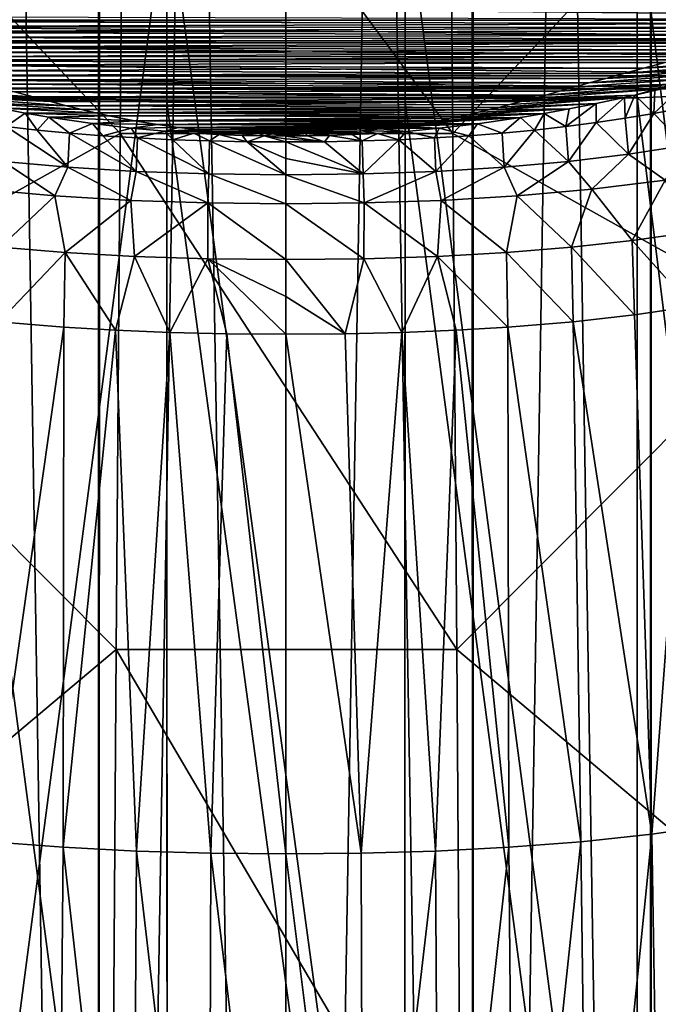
# Model space of a CAD drawing. Header units: millimetres. Extents: x -44 to 78, y -375 to 458.
# Tile 43 of 76: x -3.16 to 4.42, y 261.49 to 273.2. Entities that reach past the tile are written whole.
import ezdxf

# ---------------------------------------------------------------- set-up
doc = ezdxf.new("R2010")
doc.units = ezdxf.units.MM
doc.header["$LTSCALE"] = 198.929398
for name, color, linetype in [('120', 7, 'CONTINUOUS'), ('128', 7, 'CONTINUOUS'), ('129', 7, 'CONTINUOUS'), ('130', 7, 'CONTINUOUS'), ('131', 7, 'CONTINUOUS'), ('132', 7, 'CONTINUOUS'), ('133', 7, 'CONTINUOUS'), ('155', 7, 'CONTINUOUS'), ('156', 7, 'CONTINUOUS'), ('157', 7, 'CONTINUOUS'), ('158', 7, 'CONTINUOUS'), ('166', 7, 'CONTINUOUS'), ('175', 7, 'CONTINUOUS'), ('176', 7, 'CONTINUOUS'), ('262', 7, 'CONTINUOUS'), ('263', 7, 'CONTINUOUS'), ('264', 7, 'CONTINUOUS'), ('5', 7, 'CONTINUOUS'), ('6', 7, 'CONTINUOUS')]:
    doc.layers.add(name, color=color, linetype=linetype)

msp = doc.modelspace()

# ---------------------------------------------------------------- linework, layer by layer
at = {"layer": '120', "color": 7, "linetype": 'CONTINUOUS', "true_color": 0xa2afbf}
for points in [[(-1.971, 271.845, 129.913), (-5.76, 275.867, 146.967), (-1.923, 277.121, 149.664), (-1.971, 271.845, 129.913)], [(-1.971, 271.845, 129.913), (-1.923, 277.121, 149.664), (1.983, 271.844, 129.913), (-1.971, 271.845, 129.913)], [(1.983, 271.844, 129.913), (-1.923, 277.121, 149.664), (1.935, 277.12, 149.664), (1.983, 271.844, 129.913)], [(1.983, 271.844, 129.913), (1.935, 277.12, 149.664), (5.771, 275.865, 146.967), (1.983, 271.844, 129.913)], [(-5.924, 269.634, 124.48), (-5.76, 275.867, 146.967), (-1.971, 271.845, 129.913), (-5.924, 269.634, 124.48)], [(5.936, 269.632, 124.481), (1.983, 271.844, 129.913), (5.771, 275.865, 146.967), (5.936, 269.632, 124.481)], [(-2.018, 265.712, 110.412), (-5.924, 269.634, 124.48), (-1.971, 271.845, 129.913), (-2.018, 265.712, 110.412)], [(-2.018, 265.712, 110.412), (-1.971, 271.845, 129.913), (2.03, 265.711, 110.412), (-2.018, 265.712, 110.412)], [(2.03, 265.711, 110.412), (-1.971, 271.845, 129.913), (1.983, 271.844, 129.913), (2.03, 265.711, 110.412)], [(2.03, 265.711, 110.412), (1.983, 271.844, 129.913), (5.936, 269.632, 124.481), (2.03, 265.711, 110.412)], [(-6.087, 262.288, 102.332), (-5.924, 269.634, 124.48), (-2.018, 265.712, 110.412), (-6.087, 262.288, 102.332)], [(6.099, 262.286, 102.333), (2.03, 265.711, 110.412), (5.936, 269.632, 124.481), (6.099, 262.286, 102.333)], [(-2.064, 258.734, 91.197), (-6.087, 262.288, 102.332), (-2.018, 265.712, 110.412), (-2.064, 258.734, 91.197)], [(-2.064, 258.734, 91.197), (-2.018, 265.712, 110.412), (2.077, 258.733, 91.197), (-2.064, 258.734, 91.197)], [(2.077, 258.733, 91.197), (-2.018, 265.712, 110.412), (2.03, 265.711, 110.412), (2.077, 258.733, 91.197)], [(2.077, 258.733, 91.197), (2.03, 265.711, 110.412), (6.099, 262.286, 102.333), (2.077, 258.733, 91.197)], [(-6.247, 253.847, 80.578), (-6.087, 262.288, 102.332), (-2.064, 258.734, 91.197), (-6.247, 253.847, 80.578)], [(6.259, 253.845, 80.579), (2.077, 258.733, 91.197), (6.099, 262.286, 102.333), (6.259, 253.845, 80.579)]]:
    msp.add_3dface(points, dxfattribs=at)
at = {"layer": '128', "color": 7, "linetype": 'CONTINUOUS', "true_color": 0xa2afbf}
for points in [[(-2.638, 269.542, 151.68), (-3.413, 269.607, 151.664), (-3.505, 263.425, 128.854), (-2.638, 269.542, 151.68)], [(-2.647, 263.359, 128.873), (-2.638, 269.542, 151.68), (-3.505, 263.425, 128.854), (-2.647, 263.359, 128.873)], [(-2.023, 269.505, 151.689), (-2.638, 269.542, 151.68), (-2.647, 263.359, 128.873), (-2.023, 269.505, 151.689)], [(-1.776, 263.314, 128.887), (-2.023, 269.505, 151.689), (-2.647, 263.359, 128.873), (-1.776, 263.314, 128.887)], [(-1.378, 269.479, 151.696), (-2.023, 269.505, 151.689), (-1.776, 263.314, 128.887), (-1.378, 269.479, 151.696)], [(-0.893, 263.288, 128.895), (-1.378, 269.479, 151.696), (-1.776, 263.314, 128.887), (-0.893, 263.288, 128.895)], [(-0.704, 269.463, 151.7), (-1.378, 269.479, 151.696), (-0.893, 263.288, 128.895), (-0.704, 269.463, 151.7)], [(0, 263.28, 128.897), (-0.704, 269.463, 151.7), (-0.893, 263.288, 128.895), (0, 263.28, 128.897)], [(0, 269.457, 151.701), (-0.704, 269.463, 151.7), (0, 263.28, 128.897), (0, 269.457, 151.701)], [(-2.716, 255.994, 106.346), (-3.505, 263.425, 128.854), (-3.598, 256.058, 106.323), (-2.716, 255.994, 106.346)], [(-2.647, 263.359, 128.873), (-3.505, 263.425, 128.854), (-2.716, 255.994, 106.346), (-2.647, 263.359, 128.873)], [(-1.822, 255.95, 106.361), (-2.647, 263.359, 128.873), (-2.716, 255.994, 106.346), (-1.822, 255.95, 106.361)], [(-1.776, 263.314, 128.887), (-2.647, 263.359, 128.873), (-1.822, 255.95, 106.361), (-1.776, 263.314, 128.887)], [(-0.916, 255.926, 106.37), (-1.776, 263.314, 128.887), (-1.822, 255.95, 106.361), (-0.916, 255.926, 106.37)], [(-0.893, 263.288, 128.895), (-1.776, 263.314, 128.887), (-0.916, 255.926, 106.37), (-0.893, 263.288, 128.895)], [(0, 255.918, 106.373), (-0.893, 263.288, 128.895), (-0.916, 255.926, 106.37), (0, 255.918, 106.373)], [(0, 263.28, 128.897), (-0.893, 263.288, 128.895), (0, 255.918, 106.373), (0, 263.28, 128.897)]]:
    msp.add_3dface(points, dxfattribs=at)
at = {"layer": '129', "color": 7, "linetype": 'CONTINUOUS', "true_color": 0xa2afbf}
for points in [[(3.413, 269.607, 151.664), (4.348, 263.516, 128.827), (4.14, 269.689, 151.645), (3.413, 269.607, 151.664)], [(4.14, 269.689, 151.645), (4.348, 263.516, 128.827), (4.82, 269.787, 151.621), (4.14, 269.689, 151.645)], [(4.348, 263.516, 128.827), (5.175, 263.634, 128.791), (4.82, 269.787, 151.621), (4.348, 263.516, 128.827)], [(2.638, 269.542, 151.68), (3.505, 263.425, 128.854), (3.413, 269.607, 151.664), (2.638, 269.542, 151.68)], [(3.505, 263.425, 128.854), (4.348, 263.516, 128.827), (3.413, 269.607, 151.664), (3.505, 263.425, 128.854)], [(0, 269.457, 151.701), (0.893, 263.288, 128.895), (0.704, 269.463, 151.7), (0, 269.457, 151.701)], [(0, 269.457, 151.701), (0, 263.28, 128.897), (0.893, 263.288, 128.895), (0, 269.457, 151.701)], [(0.704, 269.463, 151.7), (0.893, 263.288, 128.895), (1.378, 269.479, 151.696), (0.704, 269.463, 151.7)], [(0.893, 263.288, 128.895), (1.776, 263.314, 128.887), (1.378, 269.479, 151.696), (0.893, 263.288, 128.895)], [(1.378, 269.479, 151.696), (1.776, 263.314, 128.887), (2.023, 269.505, 151.689), (1.378, 269.479, 151.696)], [(1.776, 263.314, 128.887), (2.647, 263.359, 128.873), (2.023, 269.505, 151.689), (1.776, 263.314, 128.887)], [(2.023, 269.505, 151.689), (2.647, 263.359, 128.873), (2.638, 269.542, 151.68), (2.023, 269.505, 151.689)], [(2.647, 263.359, 128.873), (3.505, 263.425, 128.854), (2.638, 269.542, 151.68), (2.647, 263.359, 128.873)], [(4.348, 263.516, 128.827), (4.465, 256.146, 106.292), (5.175, 263.634, 128.791), (4.348, 263.516, 128.827)], [(3.505, 263.425, 128.854), (3.598, 256.058, 106.323), (4.348, 263.516, 128.827), (3.505, 263.425, 128.854)], [(3.598, 256.058, 106.323), (4.465, 256.146, 106.292), (4.348, 263.516, 128.827), (3.598, 256.058, 106.323)], [(2.647, 263.359, 128.873), (2.716, 255.994, 106.346), (3.505, 263.425, 128.854), (2.647, 263.359, 128.873)], [(2.716, 255.994, 106.346), (3.598, 256.058, 106.323), (3.505, 263.425, 128.854), (2.716, 255.994, 106.346)], [(0, 263.28, 128.897), (0.916, 255.926, 106.37), (0.893, 263.288, 128.895), (0, 263.28, 128.897)], [(0, 263.28, 128.897), (0, 255.918, 106.373), (0.916, 255.926, 106.37), (0, 263.28, 128.897)], [(0.893, 263.288, 128.895), (0.916, 255.926, 106.37), (1.776, 263.314, 128.887), (0.893, 263.288, 128.895)], [(0.916, 255.926, 106.37), (1.822, 255.95, 106.361), (1.776, 263.314, 128.887), (0.916, 255.926, 106.37)], [(1.776, 263.314, 128.887), (1.822, 255.95, 106.361), (2.647, 263.359, 128.873), (1.776, 263.314, 128.887)], [(1.822, 255.95, 106.361), (2.716, 255.994, 106.346), (2.647, 263.359, 128.873), (1.822, 255.95, 106.361)]]:
    msp.add_3dface(points, dxfattribs=at)
at = {"layer": '130', "color": 7, "linetype": 'CONTINUOUS', "true_color": 0xa2afbf}
for points in [[(-2.747, 271.102, 158.936), (-3.356, 271.512, 162.514), (-3.634, 271.181, 158.925), (-2.747, 271.102, 158.936)], [(-2.593, 271.443, 162.518), (-3.356, 271.512, 162.514), (-2.747, 271.102, 158.936), (-2.593, 271.443, 162.518)], [(-1.844, 271.049, 158.944), (-2.593, 271.443, 162.518), (-2.747, 271.102, 158.936), (-1.844, 271.049, 158.944)], [(-1.78, 271.394, 162.52), (-2.593, 271.443, 162.518), (-1.844, 271.049, 158.944), (-1.78, 271.394, 162.52)], [(-0.928, 271.019, 158.948), (-1.78, 271.394, 162.52), (-1.844, 271.049, 158.944), (-0.928, 271.019, 158.948)], [(-0.916, 271.363, 162.522), (-1.78, 271.394, 162.52), (-0.928, 271.019, 158.948), (-0.916, 271.363, 162.522)], [(0, 271.009, 158.949), (-0.916, 271.363, 162.522), (-0.928, 271.019, 158.948), (0, 271.009, 158.949)], [(0, 271.353, 162.522), (-0.916, 271.363, 162.522), (0, 271.009, 158.949), (0, 271.353, 162.522)], [(-2.747, 271.102, 158.936), (-3.634, 271.181, 158.925), (-3.393, 270.492, 155.388), (-2.747, 271.102, 158.936)], [(-2.622, 270.43, 155.402), (-2.747, 271.102, 158.936), (-3.393, 270.492, 155.388), (-2.622, 270.43, 155.402)], [(-1.844, 271.049, 158.944), (-2.747, 271.102, 158.936), (-2.622, 270.43, 155.402), (-1.844, 271.049, 158.944)], [(-1.801, 270.384, 155.413), (-1.844, 271.049, 158.944), (-2.622, 270.43, 155.402), (-1.801, 270.384, 155.413)], [(-0.928, 271.019, 158.948), (-1.844, 271.049, 158.944), (-1.801, 270.384, 155.413), (-0.928, 271.019, 158.948)], [(-0.927, 270.356, 155.42), (-0.928, 271.019, 158.948), (-1.801, 270.384, 155.413), (-0.927, 270.356, 155.42)], [(0, 271.009, 158.949), (-0.928, 271.019, 158.948), (0, 270.347, 155.422), (0, 271.009, 158.949)], [(0, 270.347, 155.422), (-0.928, 271.019, 158.948), (-0.927, 270.356, 155.42), (0, 270.347, 155.422)]]:
    msp.add_3dface(points, dxfattribs=at)
at = {"layer": '131', "color": 7, "linetype": 'CONTINUOUS', "true_color": 0xa2afbf}
for points in [[(4.071, 271.598, 162.51), (4.505, 271.29, 158.91), (4.739, 271.701, 162.504), (4.071, 271.598, 162.51)], [(3.356, 271.512, 162.514), (3.634, 271.181, 158.925), (4.071, 271.598, 162.51), (3.356, 271.512, 162.514)], [(3.634, 271.181, 158.925), (4.505, 271.29, 158.91), (4.071, 271.598, 162.51), (3.634, 271.181, 158.925)], [(1.78, 271.394, 162.52), (1.844, 271.049, 158.944), (2.593, 271.443, 162.518), (1.78, 271.394, 162.52)], [(1.844, 271.049, 158.944), (2.747, 271.102, 158.936), (2.593, 271.443, 162.518), (1.844, 271.049, 158.944)], [(2.593, 271.443, 162.518), (2.747, 271.102, 158.936), (3.356, 271.512, 162.514), (2.593, 271.443, 162.518)], [(2.747, 271.102, 158.936), (3.634, 271.181, 158.925), (3.356, 271.512, 162.514), (2.747, 271.102, 158.936)], [(0, 271.353, 162.522), (0.928, 271.019, 158.948), (0.916, 271.363, 162.522), (0, 271.353, 162.522)], [(0, 271.353, 162.522), (0, 271.009, 158.949), (0.928, 271.019, 158.948), (0, 271.353, 162.522)], [(0.916, 271.363, 162.522), (0.928, 271.019, 158.948), (1.78, 271.394, 162.52), (0.916, 271.363, 162.522)], [(0.928, 271.019, 158.948), (1.844, 271.049, 158.944), (1.78, 271.394, 162.52), (0.928, 271.019, 158.948)], [(3.634, 271.181, 158.925), (4.116, 270.571, 155.369), (4.505, 271.29, 158.91), (3.634, 271.181, 158.925)], [(4.116, 270.571, 155.369), (4.791, 270.667, 155.347), (4.505, 271.29, 158.91), (4.116, 270.571, 155.369)], [(1.844, 271.049, 158.944), (2.622, 270.43, 155.402), (2.747, 271.102, 158.936), (1.844, 271.049, 158.944)], [(2.622, 270.43, 155.402), (3.393, 270.492, 155.388), (2.747, 271.102, 158.936), (2.622, 270.43, 155.402)], [(2.747, 271.102, 158.936), (3.393, 270.492, 155.388), (3.634, 271.181, 158.925), (2.747, 271.102, 158.936)], [(3.393, 270.492, 155.388), (4.116, 270.571, 155.369), (3.634, 271.181, 158.925), (3.393, 270.492, 155.388)], [(0, 271.009, 158.949), (0.927, 270.356, 155.42), (0.928, 271.019, 158.948), (0, 271.009, 158.949)], [(0, 271.009, 158.949), (0, 270.347, 155.422), (0.927, 270.356, 155.42), (0, 271.009, 158.949)], [(0.927, 270.356, 155.42), (1.801, 270.384, 155.413), (0.928, 271.019, 158.948), (0.927, 270.356, 155.42)], [(0.928, 271.019, 158.948), (1.801, 270.384, 155.413), (1.844, 271.049, 158.944), (0.928, 271.019, 158.948)], [(1.801, 270.384, 155.413), (2.622, 270.43, 155.402), (1.844, 271.049, 158.944), (1.801, 270.384, 155.413)]]:
    msp.add_3dface(points, dxfattribs=at)
at = {"layer": '132', "color": 7, "linetype": 'CONTINUOUS', "true_color": 0xa2afbf}
for points in [[(-3.356, 271.512, 162.514), (-2.593, 271.443, 162.518), (-3.325, 271.927, 170.162), (-3.356, 271.512, 162.514)], [(-3.325, 271.927, 170.162), (-2.593, 271.443, 162.518), (-2.954, 271.885, 170.164), (-3.325, 271.927, 170.162)], [(-2.954, 271.885, 170.164), (-2.593, 271.443, 162.518), (-2.57, 271.848, 170.166), (-2.954, 271.885, 170.164)], [(-2.593, 271.443, 162.518), (-1.78, 271.394, 162.52), (-2.57, 271.848, 170.166), (-2.593, 271.443, 162.518)], [(-2.57, 271.848, 170.166), (-1.78, 271.394, 162.52), (-2.174, 271.817, 170.168), (-2.57, 271.848, 170.166)], [(-2.174, 271.817, 170.168), (-1.78, 271.394, 162.52), (-1.765, 271.791, 170.169), (-2.174, 271.817, 170.168)], [(-1.78, 271.394, 162.52), (-0.916, 271.363, 162.522), (-1.765, 271.791, 170.169), (-1.78, 271.394, 162.52)], [(-1.765, 271.791, 170.169), (-0.916, 271.363, 162.522), (-1.343, 271.77, 170.17), (-1.765, 271.791, 170.169)], [(-1.343, 271.77, 170.17), (-0.916, 271.363, 162.522), (-0.908, 271.756, 170.171), (-1.343, 271.77, 170.17)], [(-0.916, 271.363, 162.522), (0, 271.353, 162.522), (-0.908, 271.756, 170.171), (-0.916, 271.363, 162.522)], [(-0.908, 271.756, 170.171), (0, 271.353, 162.522), (-0.46, 271.747, 170.171), (-0.908, 271.756, 170.171)], [(-0.46, 271.747, 170.171), (0, 271.353, 162.522), (0, 271.549, 166.347), (-0.46, 271.747, 170.171)], [(0, 271.744, 170.171), (-0.46, 271.747, 170.171), (0, 271.549, 166.347), (0, 271.744, 170.171)]]:
    msp.add_3dface(points, dxfattribs=at)
at = {"layer": '133', "color": 7, "linetype": 'CONTINUOUS', "true_color": 0xa2afbf}
for points in [[(4.37, 272.082, 170.154), (4.739, 271.701, 162.504), (4.695, 272.144, 170.151), (4.37, 272.082, 170.154)], [(3.685, 271.974, 170.159), (4.071, 271.598, 162.51), (4.033, 272.026, 170.157), (3.685, 271.974, 170.159)], [(4.033, 272.026, 170.157), (4.071, 271.598, 162.51), (4.37, 272.082, 170.154), (4.033, 272.026, 170.157)], [(4.071, 271.598, 162.51), (4.739, 271.701, 162.504), (4.37, 272.082, 170.154), (4.071, 271.598, 162.51)], [(2.954, 271.885, 170.164), (3.356, 271.512, 162.514), (3.325, 271.927, 170.162), (2.954, 271.885, 170.164)], [(3.325, 271.927, 170.162), (3.356, 271.512, 162.514), (3.685, 271.974, 170.159), (3.325, 271.927, 170.162)], [(3.356, 271.512, 162.514), (4.071, 271.598, 162.51), (3.685, 271.974, 170.159), (3.356, 271.512, 162.514)], [(1.343, 271.77, 170.17), (1.78, 271.394, 162.52), (1.765, 271.791, 170.169), (1.343, 271.77, 170.17)], [(1.765, 271.791, 170.169), (1.78, 271.394, 162.52), (2.174, 271.817, 170.168), (1.765, 271.791, 170.169)], [(1.78, 271.394, 162.52), (2.593, 271.443, 162.518), (2.174, 271.817, 170.168), (1.78, 271.394, 162.52)], [(2.174, 271.817, 170.168), (2.593, 271.443, 162.518), (2.57, 271.848, 170.166), (2.174, 271.817, 170.168)], [(2.57, 271.848, 170.166), (2.593, 271.443, 162.518), (2.954, 271.885, 170.164), (2.57, 271.848, 170.166)], [(2.593, 271.443, 162.518), (3.356, 271.512, 162.514), (2.954, 271.885, 170.164), (2.593, 271.443, 162.518)], [(0, 271.744, 170.171), (0.916, 271.363, 162.522), (0.46, 271.747, 170.171), (0, 271.744, 170.171)], [(0.916, 271.363, 162.522), (0, 271.744, 170.171), (0, 271.549, 166.347), (0.916, 271.363, 162.522)], [(0.46, 271.747, 170.171), (0.916, 271.363, 162.522), (0.908, 271.756, 170.171), (0.46, 271.747, 170.171)], [(0.908, 271.756, 170.171), (0.916, 271.363, 162.522), (1.343, 271.77, 170.17), (0.908, 271.756, 170.171)], [(0.916, 271.363, 162.522), (1.78, 271.394, 162.52), (1.343, 271.77, 170.17), (0.916, 271.363, 162.522)], [(0, 271.353, 162.522), (0.916, 271.363, 162.522), (0, 271.549, 166.347), (0, 271.353, 162.522)]]:
    msp.add_3dface(points, dxfattribs=at)
at = {"layer": '155', "color": 7, "linetype": 'CONTINUOUS', "true_color": 0xa2afbf}
for points in [[(-3.402, 272.145, 174.41), (-3.325, 271.927, 170.162), (-3.1, 272.088, 173.942), (-3.402, 272.145, 174.41)], [(-3.325, 271.927, 170.162), (-2.954, 271.885, 170.164), (-3.1, 272.088, 173.942), (-3.325, 271.927, 170.162)], [(-3.1, 272.088, 173.942), (-2.954, 271.885, 170.164), (-2.816, 272.04, 173.533), (-3.1, 272.088, 173.942)], [(-2.954, 271.885, 170.164), (-2.57, 271.848, 170.166), (-2.816, 272.04, 173.533), (-2.954, 271.885, 170.164)], [(-2.816, 272.04, 173.533), (-2.57, 271.848, 170.166), (-2.297, 271.963, 172.874), (-2.816, 272.04, 173.533)], [(-2.57, 271.848, 170.166), (-2.174, 271.817, 170.168), (-2.297, 271.963, 172.874), (-2.57, 271.848, 170.166)], [(-2.297, 271.963, 172.874), (-2.174, 271.817, 170.168), (-1.838, 271.909, 172.397), (-2.297, 271.963, 172.874)], [(-2.174, 271.817, 170.168), (-1.765, 271.791, 170.169), (-1.838, 271.909, 172.397), (-2.174, 271.817, 170.168)], [(-1.838, 271.909, 172.397), (-1.765, 271.791, 170.169), (-1.439, 271.871, 172.065), (-1.838, 271.909, 172.397)], [(-1.765, 271.791, 170.169), (-1.343, 271.77, 170.17), (-1.439, 271.871, 172.065), (-1.765, 271.791, 170.169)], [(-1.439, 271.871, 172.065), (-1.343, 271.77, 170.17), (-1.096, 271.847, 171.844), (-1.439, 271.871, 172.065)], [(-1.343, 271.77, 170.17), (-0.908, 271.756, 170.171), (-1.096, 271.847, 171.844), (-1.343, 271.77, 170.17)], [(-1.096, 271.847, 171.844), (-0.908, 271.756, 170.171), (-0.795, 271.831, 171.699), (-1.096, 271.847, 171.844)], [(-0.908, 271.756, 170.171), (-0.46, 271.747, 170.171), (-0.795, 271.831, 171.699), (-0.908, 271.756, 170.171)], [(-0.795, 271.831, 171.699), (-0.46, 271.747, 170.171), (-0.519, 271.821, 171.608), (-0.795, 271.831, 171.699)], [(-0.519, 271.821, 171.608), (-0.46, 271.747, 170.171), (-0.258, 271.816, 171.557), (-0.519, 271.821, 171.608)], [(-0.46, 271.747, 170.171), (0, 271.744, 170.171), (-0.258, 271.816, 171.557), (-0.46, 271.747, 170.171)], [(-0.258, 271.816, 171.557), (0, 271.744, 170.171), (0, 271.779, 170.856), (-0.258, 271.816, 171.557)], [(0, 271.814, 171.54), (-0.258, 271.816, 171.557), (0, 271.779, 170.856), (0, 271.814, 171.54)]]:
    msp.add_3dface(points, dxfattribs=at)
at = {"layer": '156', "color": 7, "linetype": 'CONTINUOUS', "true_color": 0xa2afbf}
for points in [[(4.37, 272.082, 170.154), (4.695, 272.144, 170.151), (4.758, 272.447, 176.869), (4.37, 272.082, 170.154)], [(4.385, 272.357, 176.144), (4.37, 272.082, 170.154), (4.758, 272.447, 176.869), (4.385, 272.357, 176.144)], [(3.685, 271.974, 170.159), (4.033, 272.026, 170.157), (4.023, 272.274, 175.472), (3.685, 271.974, 170.159)], [(3.685, 272.201, 174.878), (3.685, 271.974, 170.159), (4.023, 272.274, 175.472), (3.685, 272.201, 174.878)], [(4.023, 272.274, 175.472), (4.033, 272.026, 170.157), (4.145, 272.302, 175.695), (4.023, 272.274, 175.472)], [(4.033, 272.026, 170.157), (4.37, 272.082, 170.154), (4.145, 272.302, 175.695), (4.033, 272.026, 170.157)], [(4.145, 272.302, 175.695), (4.37, 272.082, 170.154), (4.385, 272.357, 176.144), (4.145, 272.302, 175.695)], [(3.325, 271.927, 170.162), (3.685, 271.974, 170.159), (3.685, 272.201, 174.878), (3.325, 271.927, 170.162)], [(3.367, 272.138, 174.355), (3.325, 271.927, 170.162), (3.685, 272.201, 174.878), (3.367, 272.138, 174.355)], [(2.275, 271.96, 172.85), (2.57, 271.848, 170.166), (2.789, 272.036, 173.495), (2.275, 271.96, 172.85)], [(2.57, 271.848, 170.166), (2.954, 271.885, 170.164), (2.789, 272.036, 173.495), (2.57, 271.848, 170.166)], [(2.789, 272.036, 173.495), (2.954, 271.885, 170.164), (3.069, 272.083, 173.896), (2.789, 272.036, 173.495)], [(2.954, 271.885, 170.164), (3.325, 271.927, 170.162), (3.069, 272.083, 173.896), (2.954, 271.885, 170.164)], [(3.069, 272.083, 173.896), (3.325, 271.927, 170.162), (3.367, 272.138, 174.355), (3.069, 272.083, 173.896)], [(1.822, 271.907, 172.382), (2.174, 271.817, 170.168), (2.275, 271.96, 172.85), (1.822, 271.907, 172.382)], [(2.174, 271.817, 170.168), (2.57, 271.848, 170.166), (2.275, 271.96, 172.85), (2.174, 271.817, 170.168)], [(0, 271.814, 171.54), (0.46, 271.747, 170.171), (0.256, 271.816, 171.556), (0, 271.814, 171.54)], [(0.46, 271.747, 170.171), (0, 271.814, 171.54), (0, 271.779, 170.856), (0.46, 271.747, 170.171)], [(0.256, 271.816, 171.556), (0.46, 271.747, 170.171), (0.516, 271.821, 171.607), (0.256, 271.816, 171.556)], [(0.46, 271.747, 170.171), (0.908, 271.756, 170.171), (0.516, 271.821, 171.607), (0.46, 271.747, 170.171)], [(0.516, 271.821, 171.607), (0.908, 271.756, 170.171), (0.789, 271.831, 171.697), (0.516, 271.821, 171.607)], [(0.789, 271.831, 171.697), (0.908, 271.756, 170.171), (1.088, 271.846, 171.84), (0.789, 271.831, 171.697)], [(0.908, 271.756, 170.171), (1.343, 271.77, 170.17), (1.088, 271.846, 171.84), (0.908, 271.756, 170.171)], [(1.088, 271.846, 171.84), (1.343, 271.77, 170.17), (1.427, 271.87, 172.057), (1.088, 271.846, 171.84)], [(1.343, 271.77, 170.17), (1.765, 271.791, 170.169), (1.427, 271.87, 172.057), (1.343, 271.77, 170.17)], [(1.427, 271.87, 172.057), (1.765, 271.791, 170.169), (1.822, 271.907, 172.382), (1.427, 271.87, 172.057)], [(1.765, 271.791, 170.169), (2.174, 271.817, 170.168), (1.822, 271.907, 172.382), (1.765, 271.791, 170.169)], [(0, 271.744, 170.171), (0.46, 271.747, 170.171), (0, 271.779, 170.856), (0, 271.744, 170.171)]]:
    msp.add_3dface(points, dxfattribs=at)
at = {"layer": '157', "color": 7, "linetype": 'CONTINUOUS', "true_color": 0xa2afbf}
for points in [[(-3.413, 269.607, 151.664), (-2.622, 270.43, 155.402), (-3.393, 270.492, 155.388), (-3.413, 269.607, 151.664)], [(-3.413, 269.607, 151.664), (-2.638, 269.542, 151.68), (-2.622, 270.43, 155.402), (-3.413, 269.607, 151.664)], [(-2.638, 269.542, 151.68), (-2.023, 269.505, 151.689), (-2.622, 270.43, 155.402), (-2.638, 269.542, 151.68)], [(-2.023, 269.505, 151.689), (-1.801, 270.384, 155.413), (-2.622, 270.43, 155.402), (-2.023, 269.505, 151.689)], [(-2.023, 269.505, 151.689), (-1.378, 269.479, 151.696), (-1.801, 270.384, 155.413), (-2.023, 269.505, 151.689)], [(-1.378, 269.479, 151.696), (-0.927, 270.356, 155.42), (-1.801, 270.384, 155.413), (-1.378, 269.479, 151.696)], [(-1.378, 269.479, 151.696), (-0.704, 269.463, 151.7), (-0.927, 270.356, 155.42), (-1.378, 269.479, 151.696)], [(-0.704, 269.463, 151.7), (0, 269.457, 151.701), (-0.927, 270.356, 155.42), (-0.704, 269.463, 151.7)], [(-0.927, 270.356, 155.42), (0, 269.457, 151.701), (0, 269.906, 153.56), (-0.927, 270.356, 155.42)], [(0, 270.347, 155.422), (-0.927, 270.356, 155.42), (0, 269.906, 153.56), (0, 270.347, 155.422)]]:
    msp.add_3dface(points, dxfattribs=at)
at = {"layer": '158', "color": 7, "linetype": 'CONTINUOUS', "true_color": 0xa2afbf}
for points in [[(4.82, 269.787, 151.621), (4.791, 270.667, 155.347), (4.116, 270.571, 155.369), (4.82, 269.787, 151.621)], [(4.14, 269.689, 151.645), (4.116, 270.571, 155.369), (3.393, 270.492, 155.388), (4.14, 269.689, 151.645)], [(4.14, 269.689, 151.645), (4.82, 269.787, 151.621), (4.116, 270.571, 155.369), (4.14, 269.689, 151.645)], [(2.638, 269.542, 151.68), (2.622, 270.43, 155.402), (1.801, 270.384, 155.413), (2.638, 269.542, 151.68)], [(3.413, 269.607, 151.664), (3.393, 270.492, 155.388), (2.622, 270.43, 155.402), (3.413, 269.607, 151.664)], [(2.638, 269.542, 151.68), (3.413, 269.607, 151.664), (2.622, 270.43, 155.402), (2.638, 269.542, 151.68)], [(3.413, 269.607, 151.664), (4.14, 269.689, 151.645), (3.393, 270.492, 155.388), (3.413, 269.607, 151.664)], [(0, 270.347, 155.422), (0.704, 269.463, 151.7), (0.927, 270.356, 155.42), (0, 270.347, 155.422)], [(0.704, 269.463, 151.7), (0, 270.347, 155.422), (0, 269.906, 153.56), (0.704, 269.463, 151.7)], [(0.704, 269.463, 151.7), (1.378, 269.479, 151.696), (0.927, 270.356, 155.42), (0.704, 269.463, 151.7)], [(1.378, 269.479, 151.696), (1.801, 270.384, 155.413), (0.927, 270.356, 155.42), (1.378, 269.479, 151.696)], [(1.378, 269.479, 151.696), (2.023, 269.505, 151.689), (1.801, 270.384, 155.413), (1.378, 269.479, 151.696)], [(2.023, 269.505, 151.689), (2.638, 269.542, 151.68), (1.801, 270.384, 155.413), (2.023, 269.505, 151.689)], [(0, 269.457, 151.701), (0.704, 269.463, 151.7), (0, 269.906, 153.56), (0, 269.457, 151.701)]]:
    msp.add_3dface(points, dxfattribs=at)
at = {"layer": '166', "color": 7, "linetype": 'CONTINUOUS', "true_color": 0xa2afbf}
for points in [[(-6.575, 273.175, 186.328), (6.681, 273.198, 186.572), (-6.865, 273.237, 186.991), (-6.575, 273.175, 186.328)], [(6.467, 273.152, 186.078), (6.681, 273.198, 186.572), (-6.575, 273.175, 186.328), (6.467, 273.152, 186.078)], [(-6.283, 273.112, 185.646), (6.467, 273.152, 186.078), (-6.575, 273.175, 186.328), (-6.283, 273.112, 185.646)], [(6.255, 273.106, 185.579), (6.467, 273.152, 186.078), (-6.283, 273.112, 185.646), (6.255, 273.106, 185.579)], [(-5.998, 273.049, 184.965), (6.255, 273.106, 185.579), (-6.283, 273.112, 185.646), (-5.998, 273.049, 184.965)], [(6.046, 273.06, 185.081), (6.255, 273.106, 185.579), (-5.998, 273.049, 184.965), (6.046, 273.06, 185.081)], [(5.844, 273.014, 184.589), (6.046, 273.06, 185.081), (-5.998, 273.049, 184.965), (5.844, 273.014, 184.589)], [(-5.721, 272.986, 184.283), (5.844, 273.014, 184.589), (-5.998, 273.049, 184.965), (-5.721, 272.986, 184.283)], [(5.647, 272.969, 184.098), (5.844, 273.014, 184.589), (-5.721, 272.986, 184.283), (5.647, 272.969, 184.098)], [(-5.456, 272.924, 183.617), (5.647, 272.969, 184.098), (-5.721, 272.986, 184.283), (-5.456, 272.924, 183.617)], [(5.456, 272.924, 183.615), (5.647, 272.969, 184.098), (-5.456, 272.924, 183.617), (5.456, 272.924, 183.615)], [(-5.21, 272.866, 182.982), (5.456, 272.924, 183.615), (-5.456, 272.924, 183.617), (-5.21, 272.866, 182.982)], [(5.276, 272.881, 183.152), (5.456, 272.924, 183.615), (-5.21, 272.866, 182.982), (5.276, 272.881, 183.152)], [(5.105, 272.84, 182.704), (5.276, 272.881, 183.152), (-5.21, 272.866, 182.982), (5.105, 272.84, 182.704)], [(-4.981, 272.809, 182.373), (5.105, 272.84, 182.704), (-5.21, 272.866, 182.982), (-4.981, 272.809, 182.373)], [(4.944, 272.8, 182.272), (5.105, 272.84, 182.704), (-4.981, 272.809, 182.373), (4.944, 272.8, 182.272)], [(-4.767, 272.755, 181.793), (4.944, 272.8, 182.272), (-4.981, 272.809, 182.373), (-4.767, 272.755, 181.793)], [(4.79, 272.761, 181.855), (4.944, 272.8, 182.272), (-4.767, 272.755, 181.793), (4.79, 272.761, 181.855)], [(-4.568, 272.704, 181.242), (4.79, 272.761, 181.855), (-4.767, 272.755, 181.793), (-4.568, 272.704, 181.242)], [(4.507, 272.688, 181.07), (4.79, 272.761, 181.855), (-4.568, 272.704, 181.242), (4.507, 272.688, 181.07)], [(-4.381, 272.656, 180.716), (4.507, 272.688, 181.07), (-4.568, 272.704, 181.242), (-4.381, 272.656, 180.716)], [(4.25, 272.621, 180.34), (4.507, 272.688, 181.07), (-4.381, 272.656, 180.716), (4.25, 272.621, 180.34)], [(-4.15, 272.594, 180.052), (4.25, 272.621, 180.34), (-4.381, 272.656, 180.716), (-4.15, 272.594, 180.052)], [(4.016, 272.558, 179.661), (4.25, 272.621, 180.34), (-4.15, 272.594, 180.052), (4.016, 272.558, 179.661)], [(-3.936, 272.536, 179.428), (4.016, 272.558, 179.661), (-4.15, 272.594, 180.052), (-3.936, 272.536, 179.428)], [(3.801, 272.499, 179.027), (4.016, 272.558, 179.661), (-3.936, 272.536, 179.428), (3.801, 272.499, 179.027)], [(-3.739, 272.482, 178.843), (3.801, 272.499, 179.027), (-3.936, 272.536, 179.428), (-3.739, 272.482, 178.843)], [(3.603, 272.445, 178.437), (3.801, 272.499, 179.027), (-3.739, 272.482, 178.843), (3.603, 272.445, 178.437)], [(-3.556, 272.432, 178.296), (3.603, 272.445, 178.437), (-3.739, 272.482, 178.843), (-3.556, 272.432, 178.296)], [(3.42, 272.394, 177.888), (3.603, 272.445, 178.437), (-3.556, 272.432, 178.296), (3.42, 272.394, 177.888)], [(-3.386, 272.384, 177.786), (3.42, 272.394, 177.888), (-3.556, 272.432, 178.296), (-3.386, 272.384, 177.786)], [(3.249, 272.347, 177.377), (3.42, 272.394, 177.888), (-3.386, 272.384, 177.786), (3.249, 272.347, 177.377)], [(-3.226, 272.34, 177.308), (3.249, 272.347, 177.377), (-3.386, 272.384, 177.786), (-3.226, 272.34, 177.308)], [(3.09, 272.302, 176.901), (3.249, 272.347, 177.377), (-3.226, 272.34, 177.308), (3.09, 272.302, 176.901)], [(-3.004, 272.279, 176.65), (3.09, 272.302, 176.901), (-3.226, 272.34, 177.308), (-3.004, 272.279, 176.65)], [(2.939, 272.261, 176.457), (3.09, 272.302, 176.901), (-3.004, 272.279, 176.65), (2.939, 272.261, 176.457)], [(-2.799, 272.224, 176.055), (2.939, 272.261, 176.457), (-3.004, 272.279, 176.65), (-2.799, 272.224, 176.055)], [(2.796, 272.223, 176.045), (2.939, 272.261, 176.457), (-2.799, 272.224, 176.055), (2.796, 272.223, 176.045)], [(-2.608, 272.175, 175.519), (2.796, 272.223, 176.045), (-2.799, 272.224, 176.055), (-2.608, 272.175, 175.519)], [(2.66, 272.188, 175.662), (2.796, 272.223, 176.045), (-2.608, 272.175, 175.519), (2.66, 272.188, 175.662)], [(2.53, 272.155, 175.307), (2.66, 272.188, 175.662), (-2.608, 272.175, 175.519), (2.53, 272.155, 175.307)], [(-2.43, 272.13, 175.039), (2.53, 272.155, 175.307), (-2.608, 272.175, 175.519), (-2.43, 272.13, 175.039)], [(2.406, 272.124, 174.978), (2.53, 272.155, 175.307), (-2.43, 272.13, 175.039), (2.406, 272.124, 174.978)], [(-2.261, 272.09, 174.61), (2.406, 272.124, 174.978), (-2.43, 272.13, 175.039), (-2.261, 272.09, 174.61)], [(2.287, 272.096, 174.675), (2.406, 272.124, 174.978), (-2.261, 272.09, 174.61), (2.287, 272.096, 174.675)], [(2.172, 272.07, 174.395), (2.287, 272.096, 174.675), (-2.261, 272.09, 174.61), (2.172, 272.07, 174.395)], [(-2.1, 272.055, 174.227), (2.172, 272.07, 174.395), (-2.261, 272.09, 174.61), (-2.1, 272.055, 174.227)], [(2.061, 272.047, 174.137), (2.172, 272.07, 174.395), (-2.1, 272.055, 174.227), (2.061, 272.047, 174.137)], [(-1.801, 271.995, 173.585), (2.061, 272.047, 174.137), (-2.1, 272.055, 174.227), (-1.801, 271.995, 173.585)], [(1.954, 272.025, 173.9), (2.061, 272.047, 174.137), (-1.801, 271.995, 173.585), (1.954, 272.025, 173.9)], [(1.849, 272.004, 173.682), (1.954, 272.025, 173.9), (-1.801, 271.995, 173.585), (1.849, 272.004, 173.682)], [(1.748, 271.986, 173.484), (1.849, 272.004, 173.682), (-1.801, 271.995, 173.585), (1.748, 271.986, 173.484)], [(-1.526, 271.95, 173.09), (1.748, 271.986, 173.484), (-1.801, 271.995, 173.585), (-1.526, 271.95, 173.09)], [(1.65, 271.969, 173.303), (1.748, 271.986, 173.484), (-1.526, 271.95, 173.09), (1.65, 271.969, 173.303)], [(1.555, 271.954, 173.138), (1.65, 271.969, 173.303), (-1.526, 271.95, 173.09), (1.555, 271.954, 173.138)], [(1.463, 271.94, 172.989), (1.555, 271.954, 173.138), (-1.526, 271.95, 173.09), (1.463, 271.94, 172.989)], [(-1.275, 271.915, 172.717), (1.463, 271.94, 172.989), (-1.526, 271.95, 173.09), (-1.275, 271.915, 172.717)], [(1.374, 271.928, 172.855), (1.463, 271.94, 172.989), (-1.275, 271.915, 172.717), (1.374, 271.928, 172.855)], [(1.288, 271.917, 172.734), (1.374, 271.928, 172.855), (-1.275, 271.915, 172.717), (1.288, 271.917, 172.734)], [(-1.047, 271.89, 172.444), (1.288, 271.917, 172.734), (-1.275, 271.915, 172.717), (-1.047, 271.89, 172.444)], [(1.123, 271.898, 172.528), (1.288, 271.917, 172.734), (-1.047, 271.89, 172.444), (1.123, 271.898, 172.528)], [(-0.843, 271.872, 172.25), (1.123, 271.898, 172.528), (-1.047, 271.89, 172.444), (-0.843, 271.872, 172.25)], [(0.9, 271.876, 172.299), (1.123, 271.898, 172.528), (-0.843, 271.872, 172.25), (0.9, 271.876, 172.299)], [(-0.658, 271.859, 172.114), (0.9, 271.876, 172.299), (-0.843, 271.872, 172.25), (-0.658, 271.859, 172.114)], [(0.699, 271.862, 172.141), (0.9, 271.876, 172.299), (-0.658, 271.859, 172.114), (0.699, 271.862, 172.141)], [(-0.486, 271.851, 172.02), (0.699, 271.862, 172.141), (-0.658, 271.859, 172.114), (-0.486, 271.851, 172.02)], [(0.456, 271.849, 172.007), (0.699, 271.862, 172.141), (-0.486, 271.851, 172.02), (0.456, 271.849, 172.007)], [(-0.322, 271.845, 171.958), (0.456, 271.849, 172.007), (-0.486, 271.851, 172.02), (-0.322, 271.845, 171.958)], [(-0.161, 271.841, 171.922), (0.456, 271.849, 172.007), (-0.322, 271.845, 171.958), (-0.161, 271.841, 171.922)], [(0.227, 271.843, 171.934), (0.456, 271.849, 172.007), (-0.161, 271.841, 171.922), (0.227, 271.843, 171.934)], [(0, 271.84, 171.911), (0.227, 271.843, 171.934), (-0.161, 271.841, 171.922), (0, 271.84, 171.911)]]:
    msp.add_3dface(points, dxfattribs=at)
at = {"layer": '175', "color": 7, "linetype": 'CONTINUOUS', "true_color": 0xa2afbf}
for points in [[(4.507, 272.688, 181.07), (4.25, 272.621, 180.34), (5.71, 272.749, 180.627), (4.507, 272.688, 181.07)], [(4.25, 272.621, 180.34), (5.485, 272.686, 179.929), (5.71, 272.749, 180.627), (4.25, 272.621, 180.34)], [(4.016, 272.558, 179.661), (3.801, 272.499, 179.027), (5.263, 272.623, 179.229), (4.016, 272.558, 179.661)], [(3.801, 272.499, 179.027), (5.043, 272.559, 178.528), (5.263, 272.623, 179.229), (3.801, 272.499, 179.027)], [(4.25, 272.621, 180.34), (4.016, 272.558, 179.661), (5.485, 272.686, 179.929), (4.25, 272.621, 180.34)], [(4.016, 272.558, 179.661), (5.263, 272.623, 179.229), (5.485, 272.686, 179.929), (4.016, 272.558, 179.661)], [(3.603, 272.445, 178.437), (3.42, 272.394, 177.888), (4.824, 272.496, 177.825), (3.603, 272.445, 178.437)], [(3.42, 272.394, 177.888), (4.604, 272.432, 177.12), (4.824, 272.496, 177.825), (3.42, 272.394, 177.888)], [(3.801, 272.499, 179.027), (3.603, 272.445, 178.437), (5.043, 272.559, 178.528), (3.801, 272.499, 179.027)], [(3.603, 272.445, 178.437), (4.824, 272.496, 177.825), (5.043, 272.559, 178.528), (3.603, 272.445, 178.437)], [(3.249, 272.347, 177.377), (3.09, 272.302, 176.901), (4.604, 272.432, 177.12), (3.249, 272.347, 177.377)], [(3.09, 272.302, 176.901), (4.38, 272.367, 176.413), (4.604, 272.432, 177.12), (3.09, 272.302, 176.901)], [(3.42, 272.394, 177.888), (3.249, 272.347, 177.377), (4.604, 272.432, 177.12), (3.42, 272.394, 177.888)], [(4.385, 272.357, 176.144), (4.758, 272.447, 176.869), (4.38, 272.367, 176.413), (4.385, 272.357, 176.144)], [(4.38, 272.367, 176.413), (4.758, 272.447, 176.869), (4.604, 272.432, 177.12), (4.38, 272.367, 176.413)], [(3.685, 272.201, 174.878), (4.023, 272.274, 175.472), (2.53, 272.155, 175.307), (3.685, 272.201, 174.878)], [(4.023, 272.274, 175.472), (2.66, 272.188, 175.662), (2.53, 272.155, 175.307), (4.023, 272.274, 175.472)], [(4.023, 272.274, 175.472), (2.796, 272.223, 176.045), (2.66, 272.188, 175.662), (4.023, 272.274, 175.472)], [(4.023, 272.274, 175.472), (4.145, 272.302, 175.695), (2.796, 272.223, 176.045), (4.023, 272.274, 175.472)], [(4.145, 272.302, 175.695), (2.939, 272.261, 176.457), (2.796, 272.223, 176.045), (4.145, 272.302, 175.695)], [(2.939, 272.261, 176.457), (4.145, 272.302, 175.695), (4.38, 272.367, 176.413), (2.939, 272.261, 176.457)], [(3.09, 272.302, 176.901), (2.939, 272.261, 176.457), (4.38, 272.367, 176.413), (3.09, 272.302, 176.901)], [(4.145, 272.302, 175.695), (4.385, 272.357, 176.144), (4.38, 272.367, 176.413), (4.145, 272.302, 175.695)], [(3.367, 272.138, 174.355), (3.685, 272.201, 174.878), (2.406, 272.124, 174.978), (3.367, 272.138, 174.355)], [(3.685, 272.201, 174.878), (2.53, 272.155, 175.307), (2.406, 272.124, 174.978), (3.685, 272.201, 174.878)], [(2.275, 271.96, 172.85), (2.789, 272.036, 173.495), (1.65, 271.969, 173.303), (2.275, 271.96, 172.85)], [(2.789, 272.036, 173.495), (1.748, 271.986, 173.484), (1.65, 271.969, 173.303), (2.789, 272.036, 173.495)], [(2.789, 272.036, 173.495), (1.849, 272.004, 173.682), (1.748, 271.986, 173.484), (2.789, 272.036, 173.495)], [(2.789, 272.036, 173.495), (1.954, 272.025, 173.9), (1.849, 272.004, 173.682), (2.789, 272.036, 173.495)], [(2.789, 272.036, 173.495), (3.069, 272.083, 173.896), (1.954, 272.025, 173.9), (2.789, 272.036, 173.495)], [(3.069, 272.083, 173.896), (2.061, 272.047, 174.137), (1.954, 272.025, 173.9), (3.069, 272.083, 173.896)], [(3.069, 272.083, 173.896), (2.172, 272.07, 174.395), (2.061, 272.047, 174.137), (3.069, 272.083, 173.896)], [(3.069, 272.083, 173.896), (3.367, 272.138, 174.355), (2.172, 272.07, 174.395), (3.069, 272.083, 173.896)], [(3.367, 272.138, 174.355), (2.287, 272.096, 174.675), (2.172, 272.07, 174.395), (3.367, 272.138, 174.355)], [(3.367, 272.138, 174.355), (2.406, 272.124, 174.978), (2.287, 272.096, 174.675), (3.367, 272.138, 174.355)], [(1.822, 271.907, 172.382), (1.288, 271.917, 172.734), (1.123, 271.898, 172.528), (1.822, 271.907, 172.382)], [(1.822, 271.907, 172.382), (1.374, 271.928, 172.855), (1.288, 271.917, 172.734), (1.822, 271.907, 172.382)], [(1.822, 271.907, 172.382), (2.275, 271.96, 172.85), (1.374, 271.928, 172.855), (1.822, 271.907, 172.382)], [(2.275, 271.96, 172.85), (1.463, 271.94, 172.989), (1.374, 271.928, 172.855), (2.275, 271.96, 172.85)], [(2.275, 271.96, 172.85), (1.555, 271.954, 173.138), (1.463, 271.94, 172.989), (2.275, 271.96, 172.85)], [(2.275, 271.96, 172.85), (1.65, 271.969, 173.303), (1.555, 271.954, 173.138), (2.275, 271.96, 172.85)], [(0.256, 271.816, 171.556), (0.227, 271.843, 171.934), (0, 271.84, 171.911), (0.256, 271.816, 171.556)], [(0.256, 271.816, 171.556), (0, 271.84, 171.911), (0, 271.825, 171.725), (0.256, 271.816, 171.556)], [(0, 271.814, 171.54), (0.256, 271.816, 171.556), (0, 271.825, 171.725), (0, 271.814, 171.54)], [(0.516, 271.821, 171.607), (0.456, 271.849, 172.007), (0.227, 271.843, 171.934), (0.516, 271.821, 171.607)], [(0.256, 271.816, 171.556), (0.516, 271.821, 171.607), (0.227, 271.843, 171.934), (0.256, 271.816, 171.556)], [(0.789, 271.831, 171.697), (0.699, 271.862, 172.141), (0.456, 271.849, 172.007), (0.789, 271.831, 171.697)], [(0.516, 271.821, 171.607), (0.789, 271.831, 171.697), (0.456, 271.849, 172.007), (0.516, 271.821, 171.607)], [(1.088, 271.846, 171.84), (0.9, 271.876, 172.299), (0.699, 271.862, 172.141), (1.088, 271.846, 171.84)], [(0.789, 271.831, 171.697), (1.088, 271.846, 171.84), (0.699, 271.862, 172.141), (0.789, 271.831, 171.697)], [(1.427, 271.87, 172.057), (1.123, 271.898, 172.528), (0.9, 271.876, 172.299), (1.427, 271.87, 172.057)], [(1.088, 271.846, 171.84), (1.427, 271.87, 172.057), (0.9, 271.876, 172.299), (1.088, 271.846, 171.84)], [(1.427, 271.87, 172.057), (1.822, 271.907, 172.382), (1.123, 271.898, 172.528), (1.427, 271.87, 172.057)]]:
    msp.add_3dface(points, dxfattribs=at)
at = {"layer": '176', "color": 7, "linetype": 'CONTINUOUS', "true_color": 0xa2afbf}
for points in [[(-4.147, 272.302, 175.698), (-3.004, 272.279, 176.65), (-4.381, 272.367, 176.414), (-4.147, 272.302, 175.698)], [(-3.004, 272.279, 176.65), (-3.226, 272.34, 177.308), (-4.381, 272.367, 176.414), (-3.004, 272.279, 176.65)], [(-4.147, 272.302, 175.698), (-4.067, 272.284, 175.551), (-2.799, 272.224, 176.055), (-4.147, 272.302, 175.698)], [(-4.147, 272.302, 175.698), (-2.799, 272.224, 176.055), (-3.004, 272.279, 176.65), (-4.147, 272.302, 175.698)], [(-4.067, 272.284, 175.551), (-3.724, 272.21, 174.945), (-2.608, 272.175, 175.519), (-4.067, 272.284, 175.551)], [(-4.067, 272.284, 175.551), (-2.608, 272.175, 175.519), (-2.799, 272.224, 176.055), (-4.067, 272.284, 175.551)], [(-3.724, 272.21, 174.945), (-3.402, 272.145, 174.41), (-2.43, 272.13, 175.039), (-3.724, 272.21, 174.945)], [(-3.724, 272.21, 174.945), (-2.43, 272.13, 175.039), (-2.608, 272.175, 175.519), (-3.724, 272.21, 174.945)], [(-3.402, 272.145, 174.41), (-3.1, 272.088, 173.942), (-2.261, 272.09, 174.61), (-3.402, 272.145, 174.41)], [(-3.402, 272.145, 174.41), (-2.261, 272.09, 174.61), (-2.43, 272.13, 175.039), (-3.402, 272.145, 174.41)], [(-3.1, 272.088, 173.942), (-2.1, 272.055, 174.227), (-2.261, 272.09, 174.61), (-3.1, 272.088, 173.942)], [(-3.1, 272.088, 173.942), (-2.816, 272.04, 173.533), (-2.1, 272.055, 174.227), (-3.1, 272.088, 173.942)], [(-2.816, 272.04, 173.533), (-1.801, 271.995, 173.585), (-2.1, 272.055, 174.227), (-2.816, 272.04, 173.533)], [(-2.816, 272.04, 173.533), (-2.297, 271.963, 172.874), (-1.801, 271.995, 173.585), (-2.816, 272.04, 173.533)], [(-2.297, 271.963, 172.874), (-1.526, 271.95, 173.09), (-1.801, 271.995, 173.585), (-2.297, 271.963, 172.874)], [(-2.297, 271.963, 172.874), (-1.838, 271.909, 172.397), (-1.526, 271.95, 173.09), (-2.297, 271.963, 172.874)], [(-1.838, 271.909, 172.397), (-1.275, 271.915, 172.717), (-1.526, 271.95, 173.09), (-1.838, 271.909, 172.397)], [(-1.838, 271.909, 172.397), (-1.439, 271.871, 172.065), (-1.275, 271.915, 172.717), (-1.838, 271.909, 172.397)], [(-1.439, 271.871, 172.065), (-1.047, 271.89, 172.444), (-1.275, 271.915, 172.717), (-1.439, 271.871, 172.065)], [(-1.439, 271.871, 172.065), (-0.843, 271.872, 172.25), (-1.047, 271.89, 172.444), (-1.439, 271.871, 172.065)], [(-1.439, 271.871, 172.065), (-1.096, 271.847, 171.844), (-0.843, 271.872, 172.25), (-1.439, 271.871, 172.065)], [(-1.096, 271.847, 171.844), (-0.658, 271.859, 172.114), (-0.843, 271.872, 172.25), (-1.096, 271.847, 171.844)], [(-1.096, 271.847, 171.844), (-0.795, 271.831, 171.699), (-0.658, 271.859, 172.114), (-1.096, 271.847, 171.844)], [(-0.795, 271.831, 171.699), (-0.486, 271.851, 172.02), (-0.658, 271.859, 172.114), (-0.795, 271.831, 171.699)], [(-0.795, 271.831, 171.699), (-0.519, 271.821, 171.608), (-0.486, 271.851, 172.02), (-0.795, 271.831, 171.699)], [(-0.519, 271.821, 171.608), (-0.322, 271.845, 171.958), (-0.486, 271.851, 172.02), (-0.519, 271.821, 171.608)], [(-0.519, 271.821, 171.608), (-0.258, 271.816, 171.557), (-0.322, 271.845, 171.958), (-0.519, 271.821, 171.608)], [(-0.258, 271.816, 171.557), (-0.161, 271.841, 171.922), (-0.322, 271.845, 171.958), (-0.258, 271.816, 171.557)], [(-0.258, 271.816, 171.557), (0, 271.814, 171.54), (-0.161, 271.841, 171.922), (-0.258, 271.816, 171.557)], [(-0.161, 271.841, 171.922), (0, 271.814, 171.54), (0, 271.825, 171.725), (-0.161, 271.841, 171.922)], [(0, 271.84, 171.911), (-0.161, 271.841, 171.922), (0, 271.825, 171.725), (0, 271.84, 171.911)]]:
    msp.add_3dface(points, dxfattribs=at)
at = {"layer": '262', "color": 7, "linetype": 'CONTINUOUS', "true_color": 0xa2afbf}
for points in [[(-1.416, 274.691, 213.022), (-4.174, 274.637, 212.436), (-4.172, 253.727, 214.375), (-1.416, 274.691, 213.022)], [(-1.411, 253.781, 214.959), (-1.416, 274.691, 213.022), (-4.172, 253.727, 214.375), (-1.411, 253.781, 214.959)], [(1.416, 274.691, 213.022), (-1.416, 274.691, 213.022), (1.411, 253.781, 214.959), (1.416, 274.691, 213.022)], [(1.411, 253.781, 214.959), (-1.416, 274.691, 213.022), (-1.411, 253.781, 214.959), (1.411, 253.781, 214.959)], [(4.172, 253.727, 214.375), (1.416, 274.691, 213.022), (1.411, 253.781, 214.959), (4.172, 253.727, 214.375)], [(4.174, 274.637, 212.436), (1.416, 274.691, 213.022), (4.172, 253.727, 214.375), (4.174, 274.637, 212.436)], [(6.75, 253.621, 213.232), (4.174, 274.637, 212.436), (4.172, 253.727, 214.375), (6.75, 253.621, 213.232)], [(6.746, 274.531, 211.296), (4.174, 274.637, 212.436), (6.75, 253.621, 213.232), (6.746, 274.531, 211.296)]]:
    msp.add_3dface(points, dxfattribs=at)
at = {"layer": '263', "color": 7, "linetype": 'CONTINUOUS', "true_color": 0xa2afbf}
for points in [[(-13.5, 273.453, 199.654), (13.5, 273.453, 199.654), (13.202, 273.193, 196.847), (-13.5, 273.453, 199.654)], [(-13.202, 273.193, 196.847), (-13.5, 273.453, 199.654), (13.202, 273.193, 196.847), (-13.202, 273.193, 196.847)], [(-12.331, 272.947, 194.188), (-13.202, 273.193, 196.847), (12.331, 272.947, 194.189), (-12.331, 272.947, 194.188)], [(12.331, 272.947, 194.189), (-13.202, 273.193, 196.847), (13.202, 273.193, 196.847), (12.331, 272.947, 194.189)], [(-10.924, 272.722, 191.757), (-12.331, 272.947, 194.188), (10.924, 272.722, 191.758), (-10.924, 272.722, 191.757)], [(10.924, 272.722, 191.758), (-12.331, 272.947, 194.188), (12.331, 272.947, 194.189), (10.924, 272.722, 191.758)], [(-9.031, 272.528, 189.663), (-10.924, 272.722, 191.757), (9.031, 272.528, 189.663), (-9.031, 272.528, 189.663)], [(9.031, 272.528, 189.663), (-10.924, 272.722, 191.757), (10.924, 272.722, 191.758), (9.031, 272.528, 189.663)], [(-6.745, 272.375, 188.012), (-9.031, 272.528, 189.663), (6.746, 272.375, 188.013), (-6.745, 272.375, 188.012)], [(6.746, 272.375, 188.013), (-9.031, 272.528, 189.663), (9.031, 272.528, 189.663), (6.746, 272.375, 188.013)], [(-4.173, 272.27, 186.872), (-6.745, 272.375, 188.012), (4.174, 272.27, 186.873), (-4.173, 272.27, 186.872)], [(4.174, 272.27, 186.873), (-6.745, 272.375, 188.012), (6.746, 272.375, 188.013), (4.174, 272.27, 186.873)], [(-1.415, 272.216, 186.286), (-4.173, 272.27, 186.872), (1.416, 272.216, 186.287), (-1.415, 272.216, 186.286)], [(1.416, 272.216, 186.287), (-4.173, 272.27, 186.872), (4.174, 272.27, 186.873), (1.416, 272.216, 186.287)]]:
    msp.add_3dface(points, dxfattribs=at)
at = {"layer": '264', "color": 7, "linetype": 'CONTINUOUS', "true_color": 0xa2afbf}
for points in [[(4.174, 272.27, 186.873), (6.746, 272.375, 188.013), (6.75, 251.465, 189.949), (4.174, 272.27, 186.873)], [(-4.173, 272.27, 186.872), (-1.415, 272.216, 186.286), (-1.411, 251.305, 188.222), (-4.173, 272.27, 186.872)], [(-4.172, 251.359, 188.806), (-4.173, 272.27, 186.872), (-1.411, 251.305, 188.222), (-4.172, 251.359, 188.806)], [(1.416, 272.216, 186.287), (4.174, 272.27, 186.873), (4.172, 251.359, 188.806), (1.416, 272.216, 186.287)], [(4.172, 251.359, 188.806), (4.174, 272.27, 186.873), (6.75, 251.465, 189.949), (4.172, 251.359, 188.806)], [(-1.415, 272.216, 186.286), (1.416, 272.216, 186.287), (1.411, 251.305, 188.222), (-1.415, 272.216, 186.286)], [(-1.411, 251.305, 188.222), (-1.415, 272.216, 186.286), (1.411, 251.305, 188.222), (-1.411, 251.305, 188.222)], [(1.411, 251.305, 188.222), (1.416, 272.216, 186.287), (4.172, 251.359, 188.806), (1.411, 251.305, 188.222)]]:
    msp.add_3dface(points, dxfattribs=at)
at = {"layer": '5', "color": 7, "linetype": 'CONTINUOUS', "true_color": 0x00000b}
for points in [[(0, 351.45, 10), (0, 219.45, 10), (2.225, 219.45, 9.749), (0, 351.45, 10)], [(2.199, 351.45, 9.755), (0, 351.45, 10), (2.225, 219.45, 9.749), (2.199, 351.45, 9.755)], [(0, 351.45, -10), (2.225, 351.45, -9.749), (0, 219.45, -10), (0, 351.45, -10)], [(0, 219.45, -10), (2.225, 351.45, -9.749), (2.225, 219.45, -9.749), (0, 219.45, -10)], [(4.317, 351.45, 9.02), (2.199, 351.45, 9.755), (4.339, 219.45, 9.01), (4.317, 351.45, 9.02)], [(4.339, 219.45, 9.01), (2.199, 351.45, 9.755), (2.225, 219.45, 9.749), (4.339, 219.45, 9.01)], [(2.225, 351.45, -9.749), (4.341, 351.45, -9.009), (2.225, 219.45, -9.749), (2.225, 351.45, -9.749)], [(2.225, 219.45, -9.749), (4.341, 351.45, -9.009), (4.339, 219.45, -9.01), (2.225, 219.45, -9.749)], [(6.217, 351.45, 7.832), (4.317, 351.45, 9.02), (6.235, 219.45, 7.818), (6.217, 351.45, 7.832)], [(6.235, 219.45, 7.818), (4.317, 351.45, 9.02), (4.339, 219.45, 9.01), (6.235, 219.45, 7.818)], [(4.339, 219.45, -9.01), (4.341, 351.45, -9.009), (6.235, 219.45, -7.818), (4.339, 219.45, -9.01)], [(4.341, 351.45, -9.009), (6.238, 351.45, -7.816), (6.235, 219.45, -7.818), (4.341, 351.45, -9.009)]]:
    msp.add_3dface(points, dxfattribs=at)
at = {"layer": '6', "color": 7, "linetype": 'CONTINUOUS', "true_color": 0x00000b}
for points in [[(-2.225, 351.45, 9.749), (-4.341, 351.45, 9.009), (-2.225, 219.45, 9.749), (-2.225, 351.45, 9.749)], [(-2.225, 219.45, 9.749), (-4.341, 351.45, 9.009), (-4.339, 219.45, 9.01), (-2.225, 219.45, 9.749)], [(-4.317, 351.45, -9.02), (-2.199, 351.45, -9.755), (-4.339, 219.45, -9.01), (-4.317, 351.45, -9.02)], [(-4.339, 219.45, -9.01), (-2.199, 351.45, -9.755), (-2.225, 219.45, -9.749), (-4.339, 219.45, -9.01)], [(0, 219.45, 10), (0, 351.45, 10), (-2.225, 351.45, 9.749), (0, 219.45, 10)], [(0, 219.45, 10), (-2.225, 351.45, 9.749), (-2.225, 219.45, 9.749), (0, 219.45, 10)], [(0, 351.45, -10), (0, 219.45, -10), (-2.225, 219.45, -9.749), (0, 351.45, -10)], [(-2.199, 351.45, -9.755), (0, 351.45, -10), (-2.225, 219.45, -9.749), (-2.199, 351.45, -9.755)]]:
    msp.add_3dface(points, dxfattribs=at)

doc.saveas('drawing.dxf')
